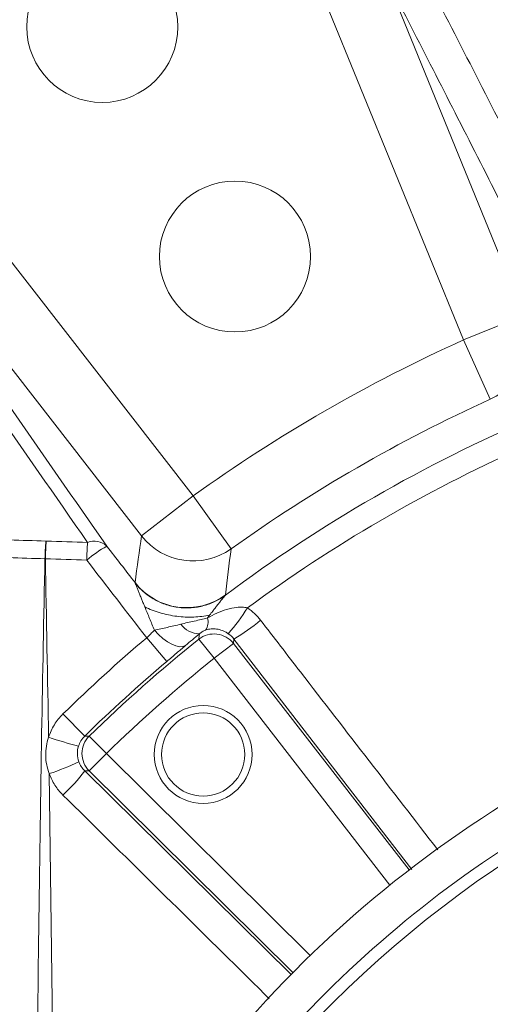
# Model space of a CAD drawing. Header units: millimetres. Extents: x 0 to 16820, y 0 to 11880.
# Tile 77 of 100: x 13671 to 13729, y 6427 to 6548. Entities that reach past the tile are written whole.
import ezdxf

# ---------------------------------------------------------------- set-up
doc = ezdxf.new("R2010")
doc.units = ezdxf.units.MM
doc.header["$LTSCALE"] = 20
doc.styles.add('SLDTEXTSTYLE0', font='TXT', dxfattribs={"width": 0.605})
doc.dimstyles.new('SLDDIMSTYLE1', dxfattribs={"dimtxt": 140, "dimasz": 100, "dimexe": 0, "dimexo": 0.0625, "dimgap": 35, "dimtad": 1, "dimtoh": 1, "dimdec": 4, "dimlfac": 20, "dimzin": 12, "dimdsep": 46, "dimtxsty": 'SLDTEXTSTYLE0', "dimsah": 1, "dimcen": 0.09, "dimadec": 1, "dimazin": 0, "dimtfac": 1, "dimtofl": 0, "dimtmove": 0, "dimatfit": 3, "dimfxl": 1, "dimfrac": 2, "dimtolj": 1, "dimtzin": 12, "dimarcsym": 0})

# ---------------------------------------------------------------- blocks, each defined once
blk = doc.blocks.new('*D13')
at = {"color": 7, "linetype": 'Continuous', "lineweight": 0}
for p, q in [((12765.91, 6330.23), (11016.98, 6330.23)), ((14847.06, 6330.23), (16595.98, 6330.23))]:
    blk.add_line(p, q, dxfattribs=at)
blk.add_arc((13806.48, 6330.23), 2759.5, 0, 180, dxfattribs=at)
for points in [[(11046.98, 6330.23), (11063.79, 6429.95), (11033.8, 6430.49)], [(16565.98, 6330.23), (16579.17, 6430.49), (16549.18, 6429.95)]]:
    blk.add_solid(points, dxfattribs=at)
at = {"color": 7, "linetype": 'Continuous', "lineweight": 0, "char_height": 140, "attachment_point": 1, "style": 'SLDTEXTSTYLE0'}
for s, insert in [('180°', (13663.78, 9270.2)), ('+', (13551.54, 9270.2))]:
    blk.add_mtext(s, dxfattribs=dict(at, insert=insert))

msp = doc.modelspace()

# ---------------------------------------------------------------- linework, layer by layer
at = {"color": 8, "linetype": 'Continuous', "lineweight": 0}
for p, q in [((13716.3230281, 6552.5829553), (13733.1089261, 6511.3826965)), ((13725.7103787, 6508.3683645), (13708.9244808, 6549.5686233)), ((13665.3142894, 6524.3902675), (13692.6018112, 6489.2531241)), ((13686.2920494, 6484.3529602), (13659.0045276, 6519.4901036)), ((13733.1089261, 6511.3826965), (13725.7103787, 6508.3683645)), ((13729.0096073, 6501.0923909), (13725.7103787, 6508.3683645)), ((13686.2920494, 6484.3529602), (13692.6018112, 6489.2531241)), ((13697.2533748, 6482.7579216), (13692.6018112, 6489.2531241)), ((13686.9221753, 6471.85497), (13689.3746837, 6468.9499736)), ((13695.1783055, 6469.3371169), (13693.3065512, 6471.6763228)), ((13697.5471234, 6471.1712517), (13695.1783055, 6469.3371169)), ((13697.6103706, 6471.6998798), (13697.5471234, 6471.1712517)), ((13697.5471234, 6471.1712517), (13719.0545832, 6443.3939825)), ((13719.406476, 6443.4478567), (13697.6103706, 6471.6998798)), ((13716.7030688, 6441.5374999), (13695.1783055, 6469.3371169)), ((13676.6646765, 6462.5157916), (13679.3275919, 6459.8023652)), ((13681.9824778, 6457.6624348), (13679.8888175, 6459.8053149)), ((13681.9824778, 6457.6624348), (13679.8733281, 6455.5347985)), ((13681.9824778, 6457.6624348), (13706.951672, 6432.9101927)), ((13679.8733281, 6455.5347985), (13679.3409325, 6455.5364463)), ((13679.3409325, 6455.5364463), (13704.6265915, 6430.5580154)), ((13704.8224498, 6430.8024545), (13679.8733281, 6455.5347985)), ((13674.9837499, 6455.200698), (13675.5045912, 6416.1328977))]:
    msp.add_line(p, q, dxfattribs=at)
at = {"color": 8, "linetype": 'Continuous', "lineweight": 0, "flags": 128}
for points in [[(13691.6663394, 6470.9007957), (13691.3481279, 6470.775497), (13690.9533446, 6470.7618767), (13690.4956825, 6470.860407), (13689.9910152, 6471.0676705), (13689.456847, 6471.3764784), (13688.9117051, 6471.7761197), (13688.3744977, 6472.2527332), (13687.8638574, 6472.7897878)], [(13693.3065512, 6471.6763228), (13693.3637733, 6472.1233231), (13693.3936175, 6472.3552293)], [(13679.3275919, 6459.8023652), (13679.5058317, 6459.8033685), (13679.8888175, 6459.8053149)]]:
    msp.add_lwpolyline(points, dxfattribs=at)
at = {"color": 7, "linetype": 'Continuous', "lineweight": 30}
for radius in [2513, 665]:
    msp.add_circle((13806.483798, 6330.2342175), radius, dxfattribs=at)
at = {"color": 7, "linetype": 'Continuous', "lineweight": 0}
for centre, radius in [((13681.483798, 6546.7405685), 9.25), ((13697.733798, 6518.5947429), 9.25), ((13693.8383898, 6457.5566901), 6), ((13693.8383898, 6457.5566901), 5.1)]:
    msp.add_circle(centre, radius, dxfattribs=at)
for centre, radius, start, end in [((13806.483798, 6330.2342175), 275, 111.903600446, 128.710826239), ((13327.0069818, 6265.2820497), 500, 33.551976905, 39.459400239), ((13806.483798, 6330.2342175), 143, 100.177366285, 142.526703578)]:
    msp.add_arc(centre, radius, start, end, dxfattribs=at)
at = {"color": 8, "linetype": 'Continuous', "lineweight": 0}
for centre, radius, start, end in [((13806.483798, 6330.2342175), 274.6249171, 111.962645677, 128.037354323), ((13806.483798, 6330.2342175), 271.6290285, 111.962645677, 128.037354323), ((13725.6775818, 6508.3814297), 8.0145169, 294.566478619, 21.99210461), ((13806.483798, 6330.2342175), 195.5917165, 114.391513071, 125.608486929), ((13806.483798, 6330.2342175), 187.6026803, 114.391513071, 125.608486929), ((13806.483798, 6330.2342175), 183.424643, 113.152060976, 126.815052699), ((13806.483798, 6330.2342175), 180.5653213, 114.072915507, 126.427084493), ((13728.3835817, 6479.9174617), 53.9529526, 175.966882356, 178.27925208), ((13727.1767326, 6479.915504), 52.6940251, 175.870157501, 178.238005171), ((13735.3300875, 6479.754363), 55.7836361, 176.097454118, 178.335837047), ((13680.4898928, 6481.4410788), 2.2615073, 46.662251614, 111.098860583), ((13692.6068948, 6489.2880597), 8.0145169, 218.00789539, 305.433521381), ((13689.6279513, 6469.4885619), 15.5703376, 119.157228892, 130.238444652), ((13691.803012, 6483.5579826), 8.0146454, 218.012467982, 306.623174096), ((13676.7822097, 6489.7487929), 26.6066817, 319.189713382, 327.669439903), ((13693.3841109, 6475.1914713), 2.836258, 216.038789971, 270.192045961), ((13692.7030113, 6473.7820008), 1.735669, 325.680346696, 16.7509941), ((13684.5850128, 6493.6233698), 25.5009678, 300.715729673, 309.698603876), ((13695.1766752, 6469.3234288), 3.0055739, 37.937295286, 128.478332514), ((13806.483798, 6330.2342175), 185.3413585, 130.172328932, 134.461718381), ((13806.483798, 6330.2342175), 181.1489949, 128.6656278, 134.3343722), ((13806.483798, 6330.2342175), 181.5395429, 130.172328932, 134.461718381), ((13806.483798, 6330.2342175), 178.1531063, 128.6656278, 134.3343722), ((13691.3260113, 6508.4302852), 51.4590724, 251.392177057, 255.64683815), ((13681.9962626, 6457.6623848), 3.0055739, 134.521667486, 225.062704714), ((13666.412913, 6481.6919029), 27.8431891, 287.928219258, 295.981571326), ((13659.1682487, 6471.1365164), 25.5009678, 313.301396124, 322.284270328), ((13806.483798, 6330.2342175), 138.3987744, 114.662507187, 149.621513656), ((13806.483798, 6330.2342175), 136.9132067, 114.586356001, 148.922912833), ((13806.483798, 6330.2342175), 120.0572208, 118.708825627, 143.752492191), ((13806.483798, 6330.2342175), 115.4672378, 120.071383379, 140.351396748)]:
    msp.add_arc(centre, radius, start, end, dxfattribs=at)
for centre, major_axis, ratio, start_param, end_param in [((14635.6680101, 5332.2421326), (-1165.1605894, 1499.2268484), 0.0413286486, 0.6457613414, 0.6636944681), ((14638.0341708, 5334.0796941), (-1165.1655646, 1496.2245281), 0.0413490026, 0.6456809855, 0.6636141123)]:
    msp.add_ellipse(centre, major_axis=major_axis, ratio=ratio, start_param=start_param, end_param=end_param, dxfattribs=at)
for points in [[(13738.0025097, 6539.3037844), (13733.5397034, 6547.4394141), (13728.9869288, 6555.2542744), (13724.3832603, 6562.7611917)], [(13670.1321439, 6483.8559355), (13671.6094152, 6483.8068304), (13673.0867834, 6483.7589043), (13674.5642402, 6483.7121383)], [(13674.5642402, 6483.7121383), (13674.5826714, 6483.7115549), (13674.6011022, 6483.7109645), (13674.6195324, 6483.7103671)], [(13674.6195324, 6483.7103671), (13676.3048376, 6483.6557381), (13677.990264, 6483.6026176), (13679.6757993, 6483.5509762)], [(13685.4884592, 6478.6223), (13685.747628, 6480.5436545), (13686.0156703, 6482.4536454), (13686.2920494, 6484.3529602)], [(13682.04196, 6483.08592), (13683.1905741, 6481.5980765), (13684.3394071, 6480.1102032), (13685.4884592, 6478.6223)], [(13697.2533748, 6482.7579216), (13697.0211819, 6480.8902563), (13696.7979207, 6479.0130169), (13696.584145, 6477.1256185)], [(13674.4549591, 6481.5375719), (13672.9757912, 6481.5879123), (13671.4967147, 6481.6394048), (13670.0177378, 6481.6920677)], [(13674.5076225, 6481.5357275), (13674.4900686, 6481.5363493), (13674.4725141, 6481.5369641), (13674.4549591, 6481.5375719)], [(13674.9060022, 6459.6612435), (13674.7768965, 6466.9540945), (13674.6395517, 6474.2455669), (13674.5076225, 6481.5357275)], [(13679.5699798, 6481.3743778), (13677.8824141, 6481.4266779), (13676.1949577, 6481.4804515), (13674.5076225, 6481.5357275)], [(13686.9221753, 6471.85497), (13684.470466, 6475.0282053), (13682.019717, 6478.2013642), (13679.5699798, 6481.3743778)], [(13685.5088275, 6478.5773382), (13685.5030524, 6478.5929911), (13685.4962584, 6478.6079847), (13685.4884592, 6478.6223)], [(13696.584145, 6477.1256185), (13696.5826797, 6477.1126808), (13696.5778073, 6477.0972137), (13696.5695256, 6477.0792119)], [(13699.2642358, 6475.5194567), (13699.8816727, 6475.0996625), (13700.4180353, 6474.59388), (13700.8737323, 6474.0025396)], [(13694.6335699, 6474.6362131), (13694.5441588, 6474.5187011), (13694.4546363, 6474.4006914), (13694.3650296, 6474.2822429)], [(13693.3936175, 6472.3552293), (13692.7943502, 6471.8615557), (13692.2196473, 6471.3770589), (13691.6663394, 6470.9007957)], [(13697.6103706, 6471.6998798), (13697.4157814, 6471.9559463), (13697.1860729, 6472.1762737), (13696.9202145, 6472.3598232)]]:
    msp.add_open_spline(points, degree=3, dxfattribs=at)
for points, knots in [([(13717.3132419, 6560.1426862), (13721.1770039, 6552.6795273), (13725.1253895, 6544.9913795), (13733.1918148, 6529.1659953), (13737.3078681, 6521.0326329), (13741.5083184, 6512.6770372)], [0, 0, 0, 0, 0.5, 0.5, 1, 1, 1, 1]), ([(13738.3019759, 6509.28372), (13734.5024169, 6516.8700833), (13730.7709846, 6524.2714391), (13723.4433408, 6538.7069411), (13719.848397, 6545.7385731), (13716.3230281, 6552.5829553)], [0, 0, 0, 0, 0.5, 0.5, 1, 1, 1, 1]), ([(13673.4359044, 6414.8590995), (13673.6152465, 6429.9454147), (13673.87955, 6452.1787159), (13674.3149863, 6474.3957993), (13674.4549591, 6481.5375719)], [0, 0, 0, 0, 0.6785458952, 1, 1, 1, 1]), ([(13686.6894572, 6475.6412686), (13686.6510791, 6475.735248), (13686.5764449, 6475.9180107), (13686.4412431, 6476.2500543), (13686.2780661, 6476.6510868), (13686.0946236, 6477.1052265), (13685.942708, 6477.4808043), (13685.8307059, 6477.7605019), (13685.7466395, 6477.9712002), (13685.6696273, 6478.1645987), (13685.6067985, 6478.3235592), (13685.5614486, 6478.4394651), (13685.5292747, 6478.5227023), (13685.5154761, 6478.5595728), (13685.5088275, 6478.5773382)], [0, 0, 0, 0, 0.0835078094, 0.1623983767, 0.2975244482, 0.4465344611, 0.5819860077, 0.6554578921, 0.7241783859, 0.7995399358, 0.866936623, 0.9148213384, 0.9589582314, 1, 1, 1, 1]), ([(13696.5695256, 6477.0792119), (13696.1973845, 6476.8037095), (13695.7873233, 6476.5508727), (13694.9000643, 6476.1152941), (13694.422855, 6475.9327259), (13693.4204687, 6475.6602864), (13692.8953891, 6475.5705902), (13691.8258844, 6475.4986191), (13691.2816553, 6475.5164432), (13690.2074232, 6475.6619435), (13689.6776453, 6475.7895893), (13688.6642063, 6476.1436866), (13688.1807087, 6476.3699904), (13687.2838722, 6476.8996719), (13686.8705821, 6477.2028546), (13686.1270236, 6477.8593208), (13685.7966993, 6478.2124398), (13685.5088275, 6478.5773382)], [0, 0, 0, 0, 0.125, 0.125, 0.25, 0.25, 0.375, 0.375, 0.5, 0.5, 0.625, 0.625, 0.75, 0.75, 0.875, 0.875, 1, 1, 1, 1]), ([(13696.5695256, 6477.0792119), (13696.5616371, 6477.0710874), (13696.545546, 6477.0545149), (13696.5150201, 6477.0209888), (13696.4794218, 6476.9807226), (13696.4382805, 6476.9330515), (13696.3917488, 6476.8781678), (13696.3397986, 6476.8160162), (13696.2824495, 6476.7466106), (13696.219715, 6476.6699473), (13696.1331622, 6476.5633436), (13696.019041, 6476.4211917), (13695.8823632, 6476.2491893), (13695.7405854, 6476.069879), (13695.5481701, 6475.8248278), (13695.3059848, 6475.5130025), (13695.0488521, 6475.1796832), (13694.8274779, 6474.8906975), (13694.6994341, 6474.722653), (13694.6335699, 6474.6362131)], [0, 0, 0, 0, 0.02508498, 0.0511690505, 0.0784161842, 0.1069701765, 0.136955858, 0.1684808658, 0.2016376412, 0.2365054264, 0.2731521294, 0.3413536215, 0.4142726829, 0.4790235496, 0.5495241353, 0.692356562, 0.8230819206, 0.9089955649, 1, 1, 1, 1]), ([(13694.6335699, 6474.6362131), (13694.01628, 6474.500337), (13693.3571568, 6474.4185423), (13692.0001086, 6474.368683), (13691.3022903, 6474.4006224), (13689.9155639, 6474.5760652), (13689.2267647, 6474.7195548), (13687.9051792, 6475.1083034), (13687.2724968, 6475.3535319), (13686.6894572, 6475.6412686)], [0, 0, 0, 0, 0.25, 0.25, 0.5, 0.5, 0.75, 0.75, 1, 1, 1, 1]), ([(13687.8638574, 6472.7897878), (13687.664163, 6473.2709257), (13687.4659711, 6473.7502401), (13687.0741388, 6474.701565), (13686.8803395, 6475.1739514), (13686.6894572, 6475.6412686)], [0, 0, 0, 0, 0.5, 0.5, 1, 1, 1, 1]), ([(13694.3650296, 6474.2822429), (13694.7399444, 6474.5018653), (13695.1216971, 6474.7002433), (13695.9032358, 6475.051054), (13696.3045907, 6475.204264), (13697.1259135, 6475.4493594), (13697.543312, 6475.5418547), (13698.1891789, 6475.607764), (13698.4044179, 6475.6169037), (13698.8344536, 6475.5998187), (13699.0493309, 6475.5741803), (13699.2642358, 6475.5194567)], [0, 0, 0, 0, 0.25, 0.25, 0.5, 0.5, 0.75, 0.75, 0.875, 0.875, 1, 1, 1, 1]), ([(13687.8638574, 6472.7897878), (13688.3824079, 6472.9013604), (13688.9113737, 6473.0152604), (13689.9876674, 6473.2560267), (13690.5350106, 6473.3828228), (13691.0906592, 6473.5228076)], [0, 0, 0, 0, 0.5, 0.5, 1, 1, 1, 1]), ([(13691.0906592, 6473.5228076), (13691.6450457, 6473.6624744), (13692.2009384, 6473.7846346), (13693.0302618, 6473.969567), (13693.3051799, 6474.031178), (13693.8426951, 6474.1552645), (13694.1065074, 6474.2179943), (13694.3650296, 6474.2822429)], [0, 0, 0, 0, 0.5, 0.5, 0.75, 0.75, 1, 1, 1, 1]), ([(13700.8737323, 6474.0025396), (13702.5000659, 6471.8923378), (13709.7298771, 6462.5115074), (13716.9722564, 6453.1313693), (13722.5854748, 6445.8612772)], [0, 0, 0, 0, 0.2249482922, 1, 1, 1, 1]), ([(13686.9221753, 6471.85497), (13687.0897036, 6472.0136603), (13687.2553476, 6472.1741189), (13687.5703314, 6472.4865683), (13687.7208474, 6472.6396296), (13687.8638574, 6472.7897878)], [0, 0, 0, 0, 0.5, 0.5, 1, 1, 1, 1]), ([(13694.1365089, 6472.8034143), (13694.0720563, 6472.7803251), (13694.0005635, 6472.7503853), (13693.8573278, 6472.6798854), (13693.7869832, 6472.6400773), (13693.6595481, 6472.5601659), (13693.6004523, 6472.5190321), (13693.4916123, 6472.4373835), (13693.4413055, 6472.396498), (13693.3936175, 6472.3552293)], [0, 0, 0, 0, 0.25, 0.25, 0.5, 0.5, 0.75, 0.75, 1, 1, 1, 1]), ([(13696.9202145, 6472.3598232), (13696.7966844, 6472.4451088), (13696.6738658, 6472.5182933), (13696.4280883, 6472.6463363), (13696.3049382, 6472.7010617), (13695.9437858, 6472.8383561), (13695.714055, 6472.8954762), (13695.2640923, 6472.9604135), (13695.0424892, 6472.9679943), (13694.7104898, 6472.9408158), (13694.5994894, 6472.9252682), (13694.373005, 6472.8781754), (13694.2576588, 6472.8468144), (13694.1365089, 6472.8034143)], [0, 0, 0, 0, 0.125, 0.125, 0.25, 0.25, 0.5, 0.5, 0.75, 0.75, 0.875, 0.875, 1, 1, 1, 1]), ([(13691.6663394, 6470.9007957), (13691.3109622, 6470.5949025), (13690.9413074, 6470.2789373), (13690.1748247, 6469.62671), (13689.7751199, 6469.2880371), (13689.3746837, 6468.9499736)], [0, 0, 0, 0, 0.5, 0.5, 1, 1, 1, 1]), ([(13674.9060022, 6459.6612435), (13675.0771194, 6460.1971178), (13675.3106121, 6460.7072395), (13675.9056589, 6461.6746123), (13676.2587294, 6462.1174013), (13676.6646765, 6462.5157916)], [0, 0, 0, 0, 0.5, 0.5, 1, 1, 1, 1]), ([(13674.9837499, 6455.200698), (13674.7097187, 6455.9163333), (13674.5642515, 6456.6571795), (13674.5373331, 6458.1904244), (13674.6566814, 6458.936063), (13674.9060022, 6459.6612435)], [0, 0, 0, 0, 0.5, 0.5, 1, 1, 1, 1]), ([(13679.3275919, 6459.8023652), (13679.1527819, 6459.632067), (13679.0004156, 6459.4424362), (13678.7435276, 6459.0270492), (13678.6428868, 6458.8078634), (13678.5694098, 6458.5774493)], [0, 0, 0, 0, 0.5, 0.5, 1, 1, 1, 1]), ([(13678.5694098, 6458.5774493), (13678.4693856, 6458.2637868), (13678.4234352, 6457.9428018), (13678.4381695, 6457.2866845), (13678.4984804, 6456.9693336), (13678.610514, 6456.6626857)], [0, 0, 0, 0, 0.5, 0.5, 1, 1, 1, 1]), ([(13678.610514, 6456.6626857), (13678.6879106, 6456.4508428), (13678.7909763, 6456.2450754), (13679.0359771, 6455.8682287), (13679.1783404, 6455.6947359), (13679.3409325, 6455.5364463)], [0, 0, 0, 0, 0.5, 0.5, 1, 1, 1, 1]), ([(13676.6577326, 6452.5780329), (13676.2821671, 6452.9486295), (13675.9549637, 6453.354019), (13675.3939685, 6454.232002), (13675.1592987, 6454.7100936), (13674.9837499, 6455.200698)], [0, 0, 0, 0, 0.5, 0.5, 1, 1, 1, 1]), ([(13701.9326987, 6427.6108797), (13700.9645245, 6428.5683192), (13692.5415113, 6436.897942), (13684.1153542, 6445.2160451), (13676.6577326, 6452.5780329)], [0, 0, 0, 0, 0.1149439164, 1, 1, 1, 1])]:
    msp.add_open_spline(points, degree=3, knots=knots, dxfattribs=at)

# ---------------------------------------------------------------- dimensions: what is measured, and where the dimension line sits
at = {"color": 7, "linetype": 'Continuous', "lineweight": 0}
dim = msp.add_angular_dim_2l(base=(13806.483798, 9089.7342175), line1=((14847.0584552, 6330.2342175), (13806.483798, 6330.2342175)), line2=((12765.9091409, 6330.2342175), (13806.483798, 6330.2342175)), text='+<>', dimstyle='SLDDIMSTYLE1', dxfattribs=at)
dim.commit()
dim.dimension.update_dxf_attribs({"geometry": '*D13', "text_midpoint": (13806.483798, 9089.7342175), "dimtype": 162})

doc.saveas('drawing.dxf')
